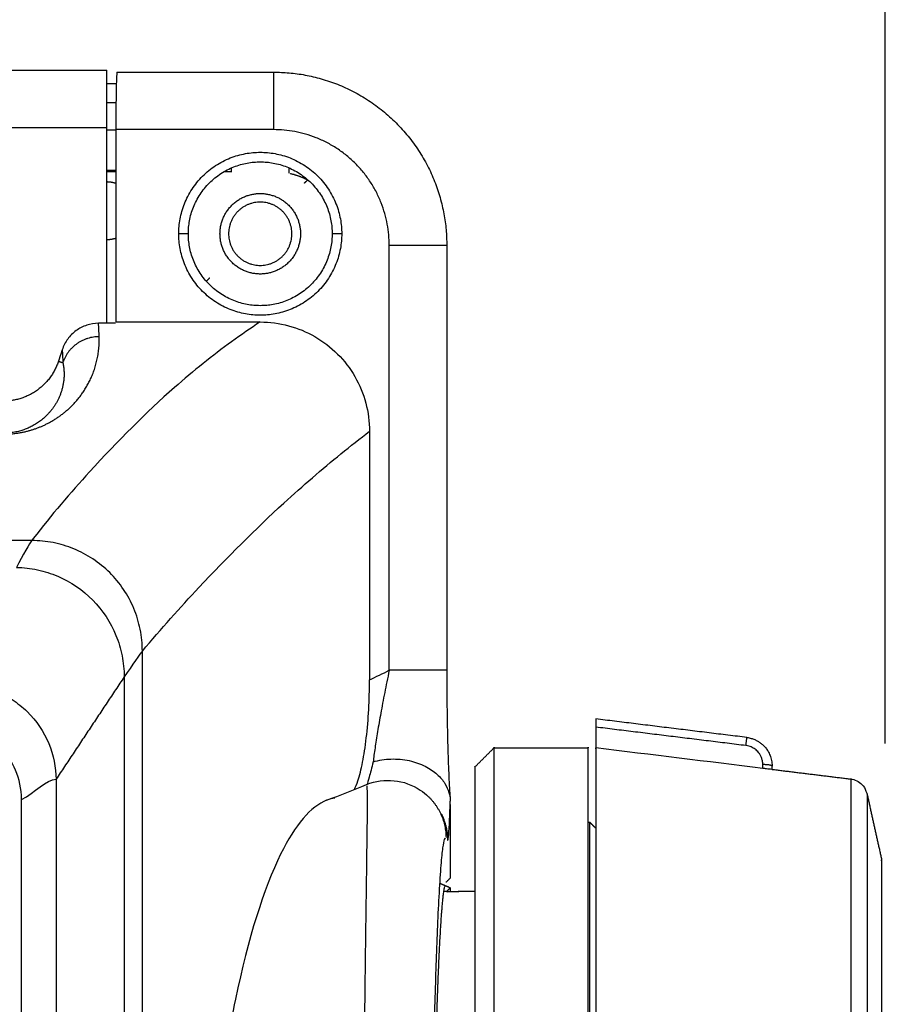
# Model space of a CAD drawing. Header units: millimetres. Extents: x 9946 to 11276, y -4769 to -3439.
# Tile 99 of 100: x 11056 to 11101, y -3602 to -3551. Entities that reach past the tile are written whole.
import ezdxf

# ---------------------------------------------------------------- set-up
doc = ezdxf.new("R2010")
doc.units = ezdxf.units.MM
doc.layers.add('ROXX NEO mini i_Fixture', color=7, linetype='Continuous', true_color=0x000000)
doc.dimstyles.get("Standard").update_dxf_attribs({"dimscale": 10, "dimtxt": 2.5, "dimasz": 3, "dimexe": 1, "dimexo": 0.5, "dimgap": 0.8, "dimtad": 1, "dimtoh": 1, "dimdec": 1, "dimzin": 1, "dimdsep": 46, "dimtxsty": 'Standard', "dimblk": 'OPEN90', "dimcen": 2.5, "dimadec": 1, "dimazin": 1, "dimtfac": 1, "dimtdec": 4, "dimtix": 1, "dimtofl": 0, "dimtmove": 1, "dimatfit": 3, "dimldrblk": 'OPEN90', "dimfxl": 1, "dimtolj": 1, "dimtzin": 1, "dimarcsym": 0})

# ---------------------------------------------------------------- blocks, each defined once
blk = doc.blocks.new('*D12')
at = {"layer": 'Defpoints', "color": 0}
for p in [(11100.942, -3512.809), (10770.942, -3594.55), (11100.942, -3594.55)]:
    blk.add_point(p, dxfattribs=at)
at = {"layer": 'ROXX NEO mini i_Fixture', "color": 0, "lineweight": -2}
for p, q in [((10770.942, -3588.549), (10770.942, -3509.809)), ((11100.942, -3588.549), (11100.942, -3509.809)), ((10776.943, -3512.809), (11094.941, -3512.809))]:
    blk.add_line(p, q, dxfattribs=at)
at = {"layer": 'ROXX NEO mini i_Fixture', "color": 0}
for points in [[(10776.943, -3511.809), (10776.943, -3513.809), (10770.942, -3512.809)], [(11094.941, -3513.809), (11094.941, -3511.809), (11100.942, -3512.809)]]:
    blk.add_solid(points, dxfattribs=at)
at = {"layer": 'ROXX NEO mini i_Fixture', "color": 0, "insert": (10935.942, -3505.908), "char_height": 9.0015, "attachment_point": 5}
blk.add_mtext('\\A1;330.0', dxfattribs=at)

msp = doc.modelspace()

# ---------------------------------------------------------------- linework, layer by layer
at = {"layer": 'ROXX NEO mini i_Fixture', "color": 18, "true_color": 0x000000}
for points, degree in [([(11037.038, -3553.431), (11048.688, -3553.431), (11060.338, -3553.431)], 2), ([(11037.038, -3553.431), (11048.688, -3553.431), (11060.338, -3553.431)], 2), ([(11060.869, -3553.531), (11064.954, -3553.531), (11069.038, -3553.531)], 2), ([(11060.869, -3553.531), (11064.954, -3553.531), (11069.038, -3553.531)], 2), ([(11060.363, -3554.123), (11060.603, -3554.123), (11060.843, -3554.123)], 2), ([(11060.363, -3554.123), (11060.603, -3554.123), (11060.843, -3554.123)], 2), ([(11078.068, -3562.56), (11078.068, -3573.643), (11078.068, -3584.725)], 2), ([(11078.068, -3562.56), (11078.068, -3573.643), (11078.068, -3584.725)], 2), ([(11085.838, -3587.26), (11085.838, -3587.26), (11085.838, -3587.361), (11085.838, -3587.546), (11085.838, -3587.688)], 3), ([(11085.838, -3587.26), (11085.838, -3587.26), (11085.838, -3587.361), (11085.838, -3587.546), (11085.838, -3587.688)], 3), ([(11093.721, -3588.228), (11089.78, -3587.744), (11085.838, -3587.26)], 2), ([(11093.721, -3588.228), (11089.78, -3587.744), (11085.838, -3587.26)], 2), ([(11085.838, -3587.688), (11085.838, -3588.23), (11085.838, -3588.772)], 2), ([(11085.838, -3587.688), (11085.838, -3588.23), (11085.838, -3588.772)], 2), ([(11093.721, -3588.228), (11093.801, -3588.238), (11093.949, -3588.269), (11094.134, -3588.336), (11094.296, -3588.418), (11094.441, -3588.514), (11094.577, -3588.629), (11094.706, -3588.768), (11094.83, -3588.943), (11094.938, -3589.159), (11095.017, -3589.416), (11095.038, -3589.613), (11095.038, -3589.717)], 3), ([(11093.721, -3588.228), (11093.801, -3588.238), (11093.949, -3588.269), (11094.134, -3588.336), (11094.296, -3588.418), (11094.441, -3588.514), (11094.577, -3588.629), (11094.706, -3588.768), (11094.83, -3588.943), (11094.938, -3589.159), (11095.017, -3589.416), (11095.038, -3589.613), (11095.038, -3589.717)], 3), ([(11079.538, -3589.76), (11080.038, -3589.26), (11080.538, -3588.76)], 2), ([(11079.538, -3589.76), (11080.038, -3589.26), (11080.538, -3588.76)], 2), ([(11080.538, -3588.76), (11082.538, -3588.76), (11084.538, -3588.76)], 2), ([(11080.538, -3588.76), (11082.538, -3588.76), (11084.538, -3588.76)], 2), ([(11084.538, -3588.76), (11084.988, -3588.76), (11085.438, -3588.76)], 2), ([(11084.538, -3588.76), (11084.988, -3588.76), (11085.438, -3588.76)], 2), ([(11095.038, -3589.892), (11095.038, -3589.804), (11095.038, -3589.717)], 2), ([(11095.038, -3589.892), (11095.038, -3589.804), (11095.038, -3589.717)], 2), ([(11095.038, -3589.89), (11097.088, -3590.141), (11099.137, -3590.393)], 2), ([(11095.038, -3589.89), (11097.088, -3590.141), (11099.137, -3590.393)], 2), ([(11078.246, -3591.467), (11078.248, -3591.496), (11078.249, -3591.524), (11078.25, -3591.552)], 3), ([(11078.246, -3591.467), (11078.248, -3591.496), (11078.249, -3591.524), (11078.25, -3591.552)], 3), ([(11099.991, -3591.17), (11100.363, -3592.851), (11100.735, -3594.533)], 2), ([(11099.991, -3591.17), (11100.363, -3592.851), (11100.735, -3594.533)], 2), ([(11078.251, -3591.723), (11078.251, -3593.64), (11078.251, -3595.556)], 2), ([(11078.251, -3591.723), (11078.251, -3593.64), (11078.251, -3595.556)], 2), ([(11085.538, -3592.66), (11085.496, -3592.66), (11085.453, -3592.66)], 2), ([(11085.538, -3592.66), (11085.496, -3592.66), (11085.453, -3592.66)], 2), ([(11085.838, -3592.96), (11085.688, -3592.81), (11085.538, -3592.66)], 2), ([(11085.838, -3592.96), (11085.688, -3592.81), (11085.538, -3592.66)], 2), ([(11078.037, -3595.77), (11078.144, -3595.663), (11078.251, -3595.556)], 2), ([(11078.037, -3595.77), (11078.144, -3595.663), (11078.251, -3595.556)], 2), ([(11077.716, -3595.83), (11077.984, -3595.948), (11078.251, -3596.066)], 2), ([(11077.716, -3595.83), (11077.984, -3595.948), (11078.251, -3596.066)], 2), ([(11078.058, -3596.26), (11078.374, -3596.26), (11078.691, -3596.26)], 2), ([(11078.058, -3596.26), (11078.374, -3596.26), (11078.691, -3596.26)], 2), ([(11078.251, -3596.066), (11078.251, -3596.163), (11078.251, -3596.26)], 2), ([(11078.251, -3596.066), (11078.251, -3596.163), (11078.251, -3596.26)], 2), ([(11078.691, -3596.26), (11078.673, -3596.26), (11078.655, -3596.265), (11078.638, -3596.274)], 3), ([(11078.691, -3596.26), (11078.673, -3596.26), (11078.655, -3596.265), (11078.638, -3596.274)], 3), ([(11079.538, -3596.26), (11079.115, -3596.26), (11078.691, -3596.26)], 2), ([(11079.538, -3596.26), (11079.115, -3596.26), (11078.691, -3596.26)], 2)]:
    msp.add_open_spline(points, degree=degree, dxfattribs=at)
at = {"layer": 'ROXX NEO mini i_Fixture', "color": 18, "lineweight": -3, "true_color": 0x000000}
for points, weights in [([(11060.338, -3556.431), (11060.338, -3553.431), (11060.338, -3553.431)], [1, 0.707106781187, 1]), ([(11069.038, -3553.531), (11069.038, -3553.531), (11069.038, -3556.531)], [1, 0.707106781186, 1]), ([(11075.068, -3562.56), (11075.068, -3556.531), (11069.038, -3556.531)], [1, 0.707106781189, 1]), ([(11060.813, -3559.337), (11060.582, -3559.26), (11060.338, -3559.26)], [0.901078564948, 0.93697940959, 1]), ([(11070.805, -3559.159), (11070.371, -3558.934), (11069.893, -3558.824)], [1, 0.984847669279, 0.985772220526]), ([(11060.338, -3562.26), (11060.579, -3562.26), (11060.807, -3562.185)], [1, 0.937725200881, 0.901932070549]), ([(11064.588, -3561.96), (11064.588, -3561.96), (11064.088, -3561.96)], [1, 0.707106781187, 1]), ([(11072.588, -3561.96), (11072.088, -3561.96), (11072.088, -3561.96)], [1, 0.707106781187, 1]), ([(11075.068, -3562.56), (11078.068, -3562.56), (11078.068, -3562.56)], [1, 0.707106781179, 1]), ([(11059.938, -3567.326), (11058.496, -3567.327), (11058.04, -3568.68)], [1, 0.811083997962, 1]), ([(11057.813, -3568.605), (11057.129, -3570.686), (11054.938, -3570.686)], [1, 0.810041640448, 1]), ([(11078.068, -3584.725), (11078.068, -3584.725), (11075.068, -3584.725)], [1, 0.707107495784, 1]), ([(11093.673, -3588.65), (11093.725, -3588.229), (11093.721, -3588.228)], [1, 0.75823728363, 1]), ([(11080.538, -3625.76), (11080.538, -3588.76), (11080.538, -3588.76)], [1, 0.707106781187, 1]), ([(11095.037, -3589.711), (11095.003, -3589.645), (11094.552, -3589.643)], [0.971482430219, 0.731359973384, 1]), ([(11099.137, -3590.393), (11099.137, -3590.393), (11099.137, -3625.76)], [1, 0.707106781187, 1]), ([(11099.991, -3591.17), (11099.991, -3591.17), (11099.991, -3625.76)], [1, 0.707106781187, 1]), ([(11077.103, -3591.304), (11078.015, -3592.176), (11078.029, -3593.437)], [1, 0.920689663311, 0.997640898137]), ([(11077.781, -3592.213), (11078.108, -3592.855), (11078.108, -3593.575)], [0.99249205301, 0.968635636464, 1]), ([(11100.735, -3594.558), (11100.735, -3595.748), (11100.735, -3625.76)], [0.984151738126, 0.715257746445, 1])]:
    msp.add_rational_spline(points, weights, degree=2, dxfattribs=at)
at = {"layer": 'ROXX NEO mini i_Fixture', "color": 18, "true_color": 0x000000}
for points, knots in [([(11060.869, -3553.53), (11060.86, -3553.527), (11060.844, -3553.719), (11060.825, -3554.299), (11060.812, -3555.193), (11060.807, -3556), (11060.807, -3556.531)], [0.142619, 0.142619, 0.142619, 0.142619, 1.241274, 2.482548, 3.723822, 4.965096, 4.965096, 4.965096, 4.965096]), ([(11060.869, -3553.53), (11060.86, -3553.527), (11060.844, -3553.719), (11060.825, -3554.299), (11060.812, -3555.193), (11060.807, -3556), (11060.807, -3556.531)], [0.142619, 0.142619, 0.142619, 0.142619, 1.241274, 2.482548, 3.723822, 4.965096, 4.965096, 4.965096, 4.965096]), ([(11078.068, -3584.725), (11078.068, -3585.351), (11078.071, -3585.978), (11078.079, -3586.592), (11078.086, -3587.169), (11078.096, -3587.736), (11078.109, -3588.279), (11078.121, -3588.798), (11078.137, -3589.297), (11078.155, -3589.761), (11078.173, -3590.212), (11078.193, -3590.632), (11078.216, -3591.004), (11078.225, -3591.168), (11078.236, -3591.323), (11078.246, -3591.467)], [0.35729, 0.35729, 0.35729, 0.35729, 2.239799, 2.239799, 2.239799, 4.010635, 4.010635, 4.010635, 5.704598, 5.704598, 5.704598, 7.349717, 7.349717, 7.349717, 8.071704, 8.071704, 8.071704, 8.071704]), ([(11078.068, -3584.725), (11078.068, -3585.351), (11078.071, -3585.978), (11078.079, -3586.592), (11078.086, -3587.169), (11078.096, -3587.736), (11078.109, -3588.279), (11078.121, -3588.798), (11078.137, -3589.297), (11078.155, -3589.761), (11078.173, -3590.212), (11078.193, -3590.632), (11078.216, -3591.004), (11078.225, -3591.168), (11078.236, -3591.323), (11078.246, -3591.467)], [0.35729, 0.35729, 0.35729, 0.35729, 2.239799, 2.239799, 2.239799, 4.010635, 4.010635, 4.010635, 5.704598, 5.704598, 5.704598, 7.349717, 7.349717, 7.349717, 8.071704, 8.071704, 8.071704, 8.071704]), ([(11099.137, -3590.393), (11099.357, -3590.42), (11099.563, -3590.52), (11099.818, -3590.775), (11099.894, -3590.89), (11099.946, -3591.059), (11099.96, -3591.115), (11099.972, -3591.174)], [0.132036, 0.132036, 0.132036, 0.132036, 0.85398, 0.85398, 1.291672, 1.291672, 1.420721, 1.420721, 1.420721, 1.420721]), ([(11099.137, -3590.393), (11099.357, -3590.42), (11099.563, -3590.52), (11099.818, -3590.775), (11099.894, -3590.89), (11099.946, -3591.059), (11099.96, -3591.115), (11099.972, -3591.174)], [0.132036, 0.132036, 0.132036, 0.132036, 0.85398, 0.85398, 1.291672, 1.291672, 1.420721, 1.420721, 1.420721, 1.420721]), ([(11077.958, -3655.516), (11077.95, -3655.477), (11077.935, -3655.398), (11077.917, -3655.281), (11077.902, -3655.164), (11077.882, -3655.008), (11077.861, -3654.813), (11077.839, -3654.578), (11077.819, -3654.344), (11077.8, -3654.11), (11077.778, -3653.797), (11077.752, -3653.407), (11077.725, -3652.938), (11077.7, -3652.47), (11077.669, -3651.845), (11077.635, -3651.064), (11077.599, -3650.127), (11077.566, -3649.19), (11077.537, -3648.252), (11077.511, -3647.315), (11077.479, -3646.066), (11077.443, -3644.504), (11077.407, -3642.629), (11077.376, -3640.755), (11077.35, -3638.881), (11077.329, -3637.006), (11077.311, -3635.132), (11077.292, -3632.633), (11077.276, -3629.509), (11077.27, -3625.76), (11077.276, -3622.011), (11077.292, -3618.888), (11077.311, -3616.388), (11077.329, -3614.514), (11077.35, -3612.64), (11077.376, -3610.765), (11077.407, -3608.891), (11077.443, -3607.017), (11077.479, -3605.455), (11077.511, -3604.205), (11077.537, -3603.268), (11077.566, -3602.331), (11077.599, -3601.394), (11077.635, -3600.456), (11077.669, -3599.675), (11077.7, -3599.051), (11077.725, -3598.582), (11077.752, -3598.113), (11077.778, -3597.723), (11077.8, -3597.411), (11077.819, -3597.176), (11077.839, -3596.942), (11077.861, -3596.708), (11077.882, -3596.512), (11077.902, -3596.356), (11077.917, -3596.239), (11077.935, -3596.122), (11077.95, -3596.044), (11077.958, -3596.005)], [-92.387089, -92.387089, -92.387089, -92.387089, -92.205938, -92.024786, -91.843635, -91.662484, -91.300182, -90.937879, -90.575577, -90.213275, -89.850973, -89.126368, -88.401763, -87.677159, -86.952554, -85.503345, -84.054136, -82.604926, -81.155717, -79.706508, -78.257299, -75.35888, -72.460462, -69.562043, -66.663625, -63.765206, -60.866788, -57.968369, -52.171532, -46.374695, -40.577859, -34.781022, -31.882603, -28.984185, -26.085766, -23.187348, -20.288929, -17.390511, -14.492092, -13.042883, -11.593674, -10.144465, -8.695255, -7.246046, -5.796837, -5.072232, -4.347628, -3.623023, -2.898418, -2.536116, -2.173814, -1.811512, -1.449209, -1.086907, -0.905756, -0.724605, -0.543453, -0.362302, -0.362302, -0.362302, -0.362302]), ([(11077.958, -3655.516), (11077.95, -3655.477), (11077.935, -3655.398), (11077.917, -3655.281), (11077.902, -3655.164), (11077.882, -3655.008), (11077.861, -3654.813), (11077.839, -3654.578), (11077.819, -3654.344), (11077.8, -3654.11), (11077.778, -3653.797), (11077.752, -3653.407), (11077.725, -3652.938), (11077.7, -3652.47), (11077.669, -3651.845), (11077.635, -3651.064), (11077.599, -3650.127), (11077.566, -3649.19), (11077.537, -3648.252), (11077.511, -3647.315), (11077.479, -3646.066), (11077.443, -3644.504), (11077.407, -3642.629), (11077.376, -3640.755), (11077.35, -3638.881), (11077.329, -3637.006), (11077.311, -3635.132), (11077.292, -3632.633), (11077.276, -3629.509), (11077.27, -3625.76), (11077.276, -3622.011), (11077.292, -3618.888), (11077.311, -3616.388), (11077.329, -3614.514), (11077.35, -3612.64), (11077.376, -3610.765), (11077.407, -3608.891), (11077.443, -3607.017), (11077.479, -3605.455), (11077.511, -3604.205), (11077.537, -3603.268), (11077.566, -3602.331), (11077.599, -3601.394), (11077.635, -3600.456), (11077.669, -3599.675), (11077.7, -3599.051), (11077.725, -3598.582), (11077.752, -3598.113), (11077.778, -3597.723), (11077.8, -3597.411), (11077.819, -3597.176), (11077.839, -3596.942), (11077.861, -3596.708), (11077.882, -3596.512), (11077.902, -3596.356), (11077.917, -3596.239), (11077.935, -3596.122), (11077.95, -3596.044), (11077.958, -3596.005)], [-92.387089, -92.387089, -92.387089, -92.387089, -92.205938, -92.024786, -91.843635, -91.662484, -91.300182, -90.937879, -90.575577, -90.213275, -89.850973, -89.126368, -88.401763, -87.677159, -86.952554, -85.503345, -84.054136, -82.604926, -81.155717, -79.706508, -78.257299, -75.35888, -72.460462, -69.562043, -66.663625, -63.765206, -60.866788, -57.968369, -52.171532, -46.374695, -40.577859, -34.781022, -31.882603, -28.984185, -26.085766, -23.187348, -20.288929, -17.390511, -14.492092, -13.042883, -11.593674, -10.144465, -8.695255, -7.246046, -5.796837, -5.072232, -4.347628, -3.623023, -2.898418, -2.536116, -2.173814, -1.811512, -1.449209, -1.086907, -0.905756, -0.724605, -0.543453, -0.362302, -0.362302, -0.362302, -0.362302])]:
    msp.add_open_spline(points, degree=3, knots=knots, dxfattribs=at)
for points, weights in [([(11069.038, -3553.531), (11078.068, -3553.531), (11078.068, -3562.56)], [1, 0.707106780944, 1]), ([(11069.038, -3553.531), (11078.068, -3553.531), (11078.068, -3562.56)], [1, 0.707106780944, 1]), ([(11085.838, -3588.772), (11085.838, -3589.652), (11085.838, -3624.834)], [1, 0.724580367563, 1]), ([(11085.838, -3588.772), (11085.838, -3589.652), (11085.838, -3624.834)], [1, 0.724580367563, 1]), ([(11079.538, -3589.76), (11079.538, -3589.76), (11079.538, -3625.76)], [1, 0.707106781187, 1]), ([(11079.538, -3589.76), (11079.538, -3589.76), (11079.538, -3625.76)], [1, 0.707106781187, 1])]:
    msp.add_rational_spline(points, weights, degree=2, dxfattribs=at)
at = {"layer": 'ROXX NEO mini i_Fixture', "color": 18, "lineweight": -3, "true_color": 0x000000}
for points, degree in [([(11060.338, -3555.117), (11060.578, -3555.117), (11060.818, -3555.117)], 2), ([(11060.338, -3556.431), (11048.688, -3556.431), (11037.038, -3556.431)], 2), ([(11060.338, -3566.63), (11060.338, -3561.531), (11060.338, -3556.431)], 2), ([(11060.807, -3556.565), (11060.573, -3556.565), (11060.338, -3556.565)], 2), ([(11060.807, -3556.531), (11060.807, -3561.546), (11060.807, -3566.56)], 2), ([(11069.038, -3556.531), (11064.923, -3556.531), (11060.807, -3556.531)], 2), ([(11060.811, -3558.728), (11060.573, -3558.728), (11060.335, -3558.728)], 2), ([(11060.338, -3558.65), (11060.584, -3558.65), (11060.83, -3558.65)], 2), ([(11066.865, -3558.728), (11066.651, -3558.728), (11066.437, -3558.728)], 2), ([(11066.838, -3558.744), (11066.838, -3558.633), (11066.838, -3558.523)], 2), ([(11069.838, -3558.523), (11069.838, -3558.661), (11069.838, -3558.798)], 2), ([(11070.645, -3559.319), (11070.725, -3559.239), (11070.805, -3559.159)], 2), ([(11075.068, -3584.725), (11075.068, -3573.643), (11075.068, -3562.56)], 2), ([(11065.54, -3564.424), (11065.623, -3564.342), (11065.705, -3564.259)], 2), ([(11059.904, -3566.63), (11059.689, -3566.63), (11059.282, -3566.697), (11058.719, -3566.982), (11058.269, -3567.434), (11058.077, -3567.805), (11058.008, -3568.012)], 3), ([(11059.938, -3567.326), (11059.934, -3567.199), (11059.923, -3566.956), (11059.911, -3566.735), (11059.904, -3566.63)], 3), ([(11060.796, -3566.63), (11060.499, -3566.63), (11060.202, -3566.63), (11059.904, -3566.63)], 3), ([(11060.807, -3566.56), (11064.573, -3566.56), (11068.338, -3566.56)], 2), ([(11054.953, -3572.407), (11055.058, -3572.407), (11055.25, -3572.4), (11055.483, -3572.38), (11055.69, -3572.353), (11055.888, -3572.319), (11056.072, -3572.281), (11056.244, -3572.238), (11056.409, -3572.191), (11056.57, -3572.139), (11056.727, -3572.083), (11056.883, -3572.021), (11057.04, -3571.953), (11057.196, -3571.878), (11057.354, -3571.796), (11057.512, -3571.707), (11057.669, -3571.61), (11057.826, -3571.505), (11057.979, -3571.394), (11058.13, -3571.276), (11058.277, -3571.151), (11058.421, -3571.019), (11058.563, -3570.878), (11058.702, -3570.728), (11058.839, -3570.568), (11058.973, -3570.396), (11059.103, -3570.214), (11059.228, -3570.02), (11059.348, -3569.813), (11059.462, -3569.592), (11059.568, -3569.356), (11059.666, -3569.104), (11059.752, -3568.836), (11059.825, -3568.555), (11059.881, -3568.266), (11059.921, -3567.967), (11059.942, -3567.656), (11059.942, -3567.438), (11059.938, -3567.326)], 3), ([(11058.008, -3568.012), (11057.911, -3568.309), (11057.813, -3568.605)], 2), ([(11058.008, -3568.012), (11058.015, -3568.113), (11058.026, -3568.325), (11058.036, -3568.558), (11058.04, -3568.68)], 3), ([(11057.813, -3568.605), (11057.927, -3568.643), (11058.04, -3568.68)], 2), ([(11074.038, -3572.26), (11074.038, -3578.742), (11074.038, -3585.224)], 2), ([(11056.419, -3577.96), (11016.234, -3577.96), (10935.838, -3577.96), (10855.441, -3577.96), (10815.255, -3577.96)], 3), ([(11056.419, -3577.96), (11056.336, -3578.065), (11055.938, -3578.74), (11055.621, -3579.36)], 3), ([(11062.189, -3583.719), (11062.1, -3583.813), (11061.649, -3584.49), (11061.239, -3585.067)], 3), ([(11062.189, -3667.801), (11062.188, -3653.827), (11062.189, -3625.76), (11062.189, -3597.693), (11062.189, -3583.719)], 3), ([(11074.038, -3585.224), (11074.211, -3585.141), (11074.555, -3584.974), (11074.897, -3584.808), (11075.068, -3584.725)], 3), ([(11075.068, -3584.725), (11074.983, -3585.127), (11074.823, -3585.906), (11074.62, -3586.976), (11074.451, -3587.942), (11074.319, -3588.789), (11074.254, -3589.275), (11074.229, -3589.493)], 3), ([(11075.034, -3584.741), (11075.034, -3584.733), (11075.034, -3584.725)], 2), ([(11061.239, -3585.067), (11059.464, -3587.737), (11057.688, -3590.407)], 2), ([(11061.239, -3585.067), (11061.239, -3598.67), (11061.238, -3625.76), (11061.238, -3652.849), (11061.239, -3666.452)], 3), ([(11093.673, -3588.65), (11089.756, -3588.169), (11085.838, -3587.688)], 2), ([(11094.552, -3589.84), (11091.647, -3589.484), (11088.743, -3589.128), (11085.838, -3588.772)], 3), ([(11094.552, -3589.643), (11094.552, -3589.573), (11094.537, -3589.443), (11094.485, -3589.271), (11094.413, -3589.127), (11094.33, -3589.011), (11094.244, -3588.918), (11094.153, -3588.841), (11094.056, -3588.777), (11093.949, -3588.722), (11093.825, -3588.678), (11093.727, -3588.657), (11093.673, -3588.65)], 3), ([(11094.552, -3589.84), (11094.552, -3589.742), (11094.552, -3589.643)], 2), ([(11095.001, -3589.889), (11094.977, -3589.887), (11094.902, -3589.88), (11094.747, -3589.864), (11094.618, -3589.848), (11094.552, -3589.84)], 3), ([(11055.888, -3591.46), (11056.56, -3591.109), (11057.197, -3590.413), (11057.688, -3590.407)], 3), ([(11071.802, -3591.502), (11072.501, -3591.232), (11073.2, -3590.957), (11073.888, -3590.681)], 3), ([(11055.888, -3660.06), (11055.888, -3625.76), (11055.888, -3591.46)], 2), ([(11072.231, -3591.393), (11072.088, -3591.411), (11071.945, -3591.447), (11071.802, -3591.502)], 3), ([(11078.108, -3593.575), (11078.124, -3593.604), (11078.157, -3593.496), (11078.206, -3592.817), (11078.236, -3592.036), (11078.25, -3591.552)], 3), ([(11078.058, -3596.26), (11077.992, -3596.26), (11077.927, -3596.26)], 2), ([(11078.251, -3596.066), (11078.155, -3596.163), (11078.058, -3596.26)], 2), ([(11078.098, -3596.299), (11078.084, -3596.273), (11078.071, -3596.26), (11078.058, -3596.26)], 3)]:
    msp.add_open_spline(points, degree=degree, dxfattribs=at)
for points, knots in [([(11064.088, -3561.96), (11064.088, -3557.71), (11068.338, -3557.71), (11072.588, -3557.71), (11072.588, -3561.96)], [0, 0, 0, 6.675884, 6.675884, 13.351769, 13.351769, 13.351769]), ([(11064.588, -3561.96), (11064.588, -3558.21), (11068.338, -3558.21), (11072.088, -3558.21), (11072.088, -3561.96)], [-11.780972, -11.780972, -11.780972, -5.890486, -5.890486, 0, 0, 0]), ([(11066.238, -3561.96), (11066.238, -3559.86), (11068.338, -3559.86), (11070.438, -3559.86), (11070.438, -3561.96)], [0, 0, 0, 3.298672, 3.298672, 6.597345, 6.597345, 6.597345]), ([(11069.988, -3561.96), (11069.988, -3560.31), (11068.338, -3560.31), (11066.688, -3560.31), (11066.688, -3561.96)], [-5.183628, -5.183628, -5.183628, -2.591814, -2.591814, 0, 0, 0]), ([(11072.588, -3561.96), (11072.588, -3566.21), (11068.338, -3566.21), (11064.088, -3566.21), (11064.088, -3561.96)], [0, 0, 0, 6.675884, 6.675884, 13.351769, 13.351769, 13.351769]), ([(11072.088, -3561.96), (11072.088, -3565.71), (11068.338, -3565.71), (11064.588, -3565.71), (11064.588, -3561.96)], [-11.780972, -11.780972, -11.780972, -5.890486, -5.890486, 0, 0, 0]), ([(11070.438, -3561.96), (11070.438, -3564.06), (11068.338, -3564.06), (11066.238, -3564.06), (11066.238, -3561.96)], [0, 0, 0, 3.298672, 3.298672, 6.597345, 6.597345, 6.597345]), ([(11066.688, -3561.96), (11066.688, -3563.61), (11068.338, -3563.61), (11069.988, -3563.61), (11069.988, -3561.96)], [-5.183628, -5.183628, -5.183628, -2.591814, -2.591814, 0, 0, 0]), ([(11085.538, -3658.86), (11085.538, -3658.86), (11085.538, -3625.76), (11085.538, -3592.66), (11085.538, -3592.66)], [-103.986881, -103.986881, -103.986881, -51.993441, -51.993441, 0, 0, 0])]:
    msp.add_rational_spline(points, [1, 0.707106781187, 1, 0.707106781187, 1], degree=2, knots=knots, dxfattribs=at)
for points, knots in [([(11068.338, -3566.56), (11067.84, -3566.885), (11066.348, -3567.913), (11063.366, -3570.3), (11059.941, -3573.727), (11057.414, -3576.656), (11056.447, -3577.926), (11056.419, -3577.96)], [-57.635832, -57.635832, -57.635832, -57.635832, -50.481103, -36.171646, -14.707461, -0.398004, 0, 0, 0, 0]), ([(11068.338, -3566.56), (11068.836, -3566.56), (11070.328, -3566.756), (11072.558, -3568.041), (11073.843, -3570.271), (11074.038, -3571.763), (11074.038, -3572.26)], [-9.152074, -9.152074, -9.152074, -9.152074, -7.626728, -4.576037, -1.525346, 0, 0, 0, 0]), ([(11058.04, -3568.68), (11058.056, -3568.753), (11058.082, -3568.898), (11058.102, -3569.109), (11058.108, -3569.314), (11058.099, -3569.515), (11058.076, -3569.712), (11058.042, -3569.902), (11057.997, -3570.083), (11057.943, -3570.253), (11057.882, -3570.414), (11057.815, -3570.565), (11057.743, -3570.708), (11057.665, -3570.842), (11057.583, -3570.969), (11057.498, -3571.089), (11057.41, -3571.201), (11057.319, -3571.306), (11057.225, -3571.406), (11057.129, -3571.5), (11057.03, -3571.589), (11056.927, -3571.673), (11056.822, -3571.753), (11056.716, -3571.827), (11056.608, -3571.895), (11056.501, -3571.957), (11056.393, -3572.014), (11056.286, -3572.066), (11056.178, -3572.114), (11056.069, -3572.157), (11055.958, -3572.197), (11055.843, -3572.233), (11055.722, -3572.266), (11055.594, -3572.296), (11055.455, -3572.322), (11055.311, -3572.342), (11055.161, -3572.357), (11055.045, -3572.362), (11054.992, -3572.363)], [-28.39704, -28.39704, -28.39704, -28.39704, -27.608233, -26.819427, -26.03062, -25.241813, -24.453007, -23.6642, -22.875393, -22.086587, -21.29778, -20.508973, -19.720167, -18.93136, -18.142553, -17.353747, -16.56494, -15.776133, -14.987327, -14.19852, -13.409713, -12.620907, -11.8321, -11.043293, -10.254487, -9.46568, -8.676873, -7.888067, -7.09926, -6.310453, -5.521647, -4.73284, -3.944033, -3.155227, -2.36642, -1.577613, -0.788807, -0.194945, -0.194945, -0.194945, -0.194945]), ([(11062.189, -3583.719), (11063.17, -3582.566), (11065.625, -3579.811), (11069.079, -3576.383), (11072.051, -3573.814), (11073.541, -3572.639), (11074.038, -3572.26)], [0, 0, 0, 0, 14.269092, 35.572722, 49.775142, 56.876352, 56.876352, 56.876352, 56.876352]), ([(11062.189, -3583.719), (11062.189, -3583.339), (11062.112, -3582.58), (11061.668, -3581.122), (11060.589, -3579.522), (11058.988, -3578.463), (11057.543, -3578.032), (11056.794, -3577.959), (11056.419, -3577.96)], [-9.192011, -9.192011, -9.192011, -9.192011, -8.043009, -6.894008, -4.596005, -2.298003, -1.149001, 0, 0, 0, 0]), ([(11055.621, -3579.36), (11055.99, -3579.366), (11056.728, -3579.45), (11058.144, -3579.898), (11059.702, -3580.96), (11060.739, -3582.532), (11061.166, -3583.957), (11061.239, -3584.697), (11061.239, -3585.067)], [-8.994325, -8.994325, -8.994325, -8.994325, -7.870035, -6.745744, -4.497163, -2.248581, -1.124291, 0, 0, 0, 0]), ([(11052.5, -3585.46), (11052.64, -3585.455), (11053.002, -3585.458), (11053.65, -3585.531), (11054.479, -3585.749), (11055.415, -3586.224), (11056.464, -3587.059), (11057.439, -3588.5), (11057.682, -3589.794), (11057.688, -3590.407)], [0, 0, 0, 0, 0.505942, 1.011884, 2.023768, 3.035652, 4.047537, 6.071305, 8.095073, 8.095073, 8.095073, 8.095073]), ([(11073.249, -3590.936), (11073.311, -3590.815), (11073.467, -3590.439), (11073.688, -3589.564), (11073.883, -3588.298), (11074.012, -3586.757), (11074.038, -3585.744), (11074.038, -3585.224)], [-7.058873, -7.058873, -7.058873, -7.058873, -6.061464, -4.546098, -3.030732, -1.515366, 0, 0, 0, 0]), ([(11055.888, -3591.46), (11055.888, -3590.905), (11055.66, -3589.89), (11054.972, -3588.867), (11054.222, -3588.235), (11053.567, -3587.868), (11052.95, -3587.663), (11052.415, -3587.576), (11052.133, -3587.56), (11051.989, -3587.56)], [0, 0, 0, 0, 1.547425, 3.094851, 3.868564, 4.642276, 5.415989, 5.802845, 6.189702, 6.189702, 6.189702, 6.189702]), ([(11074.229, -3589.493), (11074.149, -3589.816), (11074.023, -3590.307), (11073.935, -3590.606), (11073.903, -3590.701)], [-3.784897, -3.784897, -3.784897, -3.784897, -2.523265, -1.47706, -1.47706, -1.47706, -1.47706]), ([(11074.229, -3589.493), (11074.524, -3589.41), (11075.151, -3589.311), (11076.134, -3589.4), (11076.978, -3589.706), (11077.599, -3590.142), (11077.994, -3590.624), (11078.19, -3591.074), (11078.237, -3591.349), (11078.246, -3591.467)], [0, 0, 0, 0, 0.822267, 1.644534, 2.4668, 3.289067, 4.111334, 4.933601, 5.595534, 5.595534, 5.595534, 5.595534]), ([(11057.688, -3590.407), (11057.688, -3590.588), (11057.688, -3591.051), (11057.688, -3591.866), (11057.688, -3592.914), (11057.688, -3594.144), (11057.688, -3595.775), (11057.688, -3597.784), (11057.688, -3600.949), (11057.688, -3604.816), (11057.688, -3609.339), (11057.688, -3613.766), (11057.688, -3619.566), (11057.688, -3626.671), (11057.688, -3635.097), (11057.688, -3643.55), (11057.688, -3652.153), (11057.688, -3658.078), (11057.688, -3661.113)], [0, 0, 0, 0, 0.552389, 1.104778, 2.209555, 3.314333, 4.419111, 6.628666, 8.838221, 13.257332, 17.676443, 22.095553, 26.514664, 35.352885, 44.191106, 53.029328, 61.867549, 70.70577, 70.70577, 70.70577, 70.70577]), ([(11073.888, -3590.681), (11074.807, -3590.312), (11075.855, -3590.417), (11076.687, -3590.971), (11076.838, -3591.071), (11076.977, -3591.183), (11077.103, -3591.304)], [0.59609, 0.59609, 0.59609, 0.59609, 3.817532, 3.817532, 3.817532, 4.389693, 4.389693, 4.389693, 4.389693]), ([(11073.888, -3660.84), (11073.897, -3660.843), (11073.916, -3660.791), (11073.934, -3660.386), (11073.932, -3659.376), (11073.914, -3657.879), (11073.891, -3656.253), (11073.866, -3654.472), (11073.838, -3652.447), (11073.81, -3650.131), (11073.782, -3647.612), (11073.756, -3644.918), (11073.732, -3642.056), (11073.711, -3639.045), (11073.695, -3635.917), (11073.683, -3632.701), (11073.675, -3629.422), (11073.672, -3626.11), (11073.674, -3622.793), (11073.681, -3619.506), (11073.692, -3616.273), (11073.707, -3613.121), (11073.727, -3610.083), (11073.75, -3607.192), (11073.776, -3604.453), (11073.804, -3601.878), (11073.832, -3599.559), (11073.86, -3597.495), (11073.887, -3595.56), (11073.914, -3593.638), (11073.933, -3592.042), (11073.933, -3591.096), (11073.92, -3590.819), (11073.91, -3590.746)], [1.200159, 1.200159, 1.200159, 1.200159, 3.453828, 6.907657, 10.361485, 13.815313, 17.269142, 20.72297, 24.176798, 27.630627, 31.084455, 34.538283, 37.992112, 41.44594, 44.899768, 48.353597, 51.807425, 55.261253, 58.715082, 62.16891, 65.622738, 69.076567, 72.530395, 75.984223, 79.438052, 82.89188, 86.345708, 89.799537, 93.253365, 96.707193, 100.161022, 103.61485, 107.068678, 107.068678, 107.068678, 107.068678]), ([(11071.802, -3591.502), (11070.973, -3591.823), (11069.204, -3593.9), (11066.907, -3601.279), (11065.312, -3612.577), (11064.755, -3625.76), (11065.312, -3638.944), (11066.907, -3650.241), (11069.204, -3657.621), (11070.973, -3659.698), (11071.802, -3660.018)], [-107.275475, -107.275475, -107.275475, -107.275475, -95.620512, -81.960439, -68.300366, -54.640293, -40.98022, -27.320146, -13.660073, -2.00511, -2.00511, -2.00511, -2.00511]), ([(11078.029, -3658.048), (11078.005, -3658.071), (11077.954, -3658.03), (11077.865, -3657.576), (11077.769, -3656.625), (11077.679, -3655.239), (11077.605, -3653.739), (11077.541, -3652.098), (11077.48, -3650.236), (11077.422, -3648.112), (11077.371, -3645.8), (11077.325, -3643.327), (11077.286, -3640.7), (11077.253, -3637.941), (11077.227, -3635.074), (11077.208, -3632.123), (11077.196, -3629.116), (11077.191, -3626.08), (11077.194, -3623.042), (11077.204, -3620.027), (11077.222, -3617.06), (11077.247, -3614.17), (11077.278, -3611.387), (11077.316, -3608.735), (11077.361, -3606.22), (11077.411, -3603.857), (11077.467, -3601.73), (11077.526, -3599.833), (11077.593, -3598.052), (11077.678, -3596.279), (11077.776, -3594.8), (11077.871, -3593.907), (11077.944, -3593.545), (11077.986, -3593.474), (11078.002, -3593.467)], [0, 0, 0, 0, 3.161357, 6.322715, 9.484072, 12.645429, 15.806787, 18.968144, 22.129501, 25.290859, 28.452216, 31.613574, 34.774931, 37.936288, 41.097646, 44.259003, 47.42036, 50.581718, 53.743075, 56.904432, 60.06579, 63.227147, 66.388504, 69.549862, 72.711219, 75.872576, 79.033934, 82.195291, 85.356648, 88.518006, 91.679363, 94.840721, 98.002078, 99.975628, 99.975628, 99.975628, 99.975628])]:
    msp.add_open_spline(points, degree=3, knots=knots, dxfattribs=at)
at = {"layer": 'ROXX NEO mini i_Fixture', "color": 18, "true_color": 0x000000}
msp.add_rational_spline([(11085.438, -3662.76), (11085.438, -3662.76), (11085.438, -3625.76), (11085.438, -3588.76), (11085.438, -3588.76)], [1, 0.707106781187, 1, 0.707106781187, 1], degree=2, knots=[-116.239093, -116.239093, -116.239093, -58.119546, -58.119546, 0, 0, 0], dxfattribs=at)
msp.add_rational_spline([(11085.438, -3662.76), (11085.438, -3662.76), (11085.438, -3625.76), (11085.438, -3588.76), (11085.438, -3588.76)], [1, 0.707106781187, 1, 0.707106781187, 1], degree=2, knots=[-116.239093, -116.239093, -116.239093, -58.119546, -58.119546, 0, 0, 0], dxfattribs=at)

# ---------------------------------------------------------------- dimensions: what is measured, and where the dimension line sits
at = {"layer": 'ROXX NEO mini i_Fixture', "color": 5, "true_color": 0x0000ff}
dim = msp.add_linear_dim(base=(11100.942, -3512.809), p1=(10770.942, -3594.55), p2=(11100.942, -3594.55), dimstyle='Standard', override={"dimscale": 3.0005, "dimtxt": 3, "dimasz": 2, "dimexe": 1, "dimexo": 2, "dimgap": 0.8, "dimtad": 1, "dimtih": 0, "dimtoh": 0, "dimdec": 1, "dimlfac": 1, "dimzin": 1, "dimtxsty": 'Standard', "dimsah": 0, "dimcen": 2.5, "dimadec": 1, "dimazin": 1, "dimtix": 0, "dimtmove": 0, "dimtzin": 1}, dxfattribs=at)
dim.commit()
dim.dimension.update_dxf_attribs({"geometry": '*D12', "text_midpoint": (10935.942, -3505.908)})

doc.saveas('drawing.dxf')
